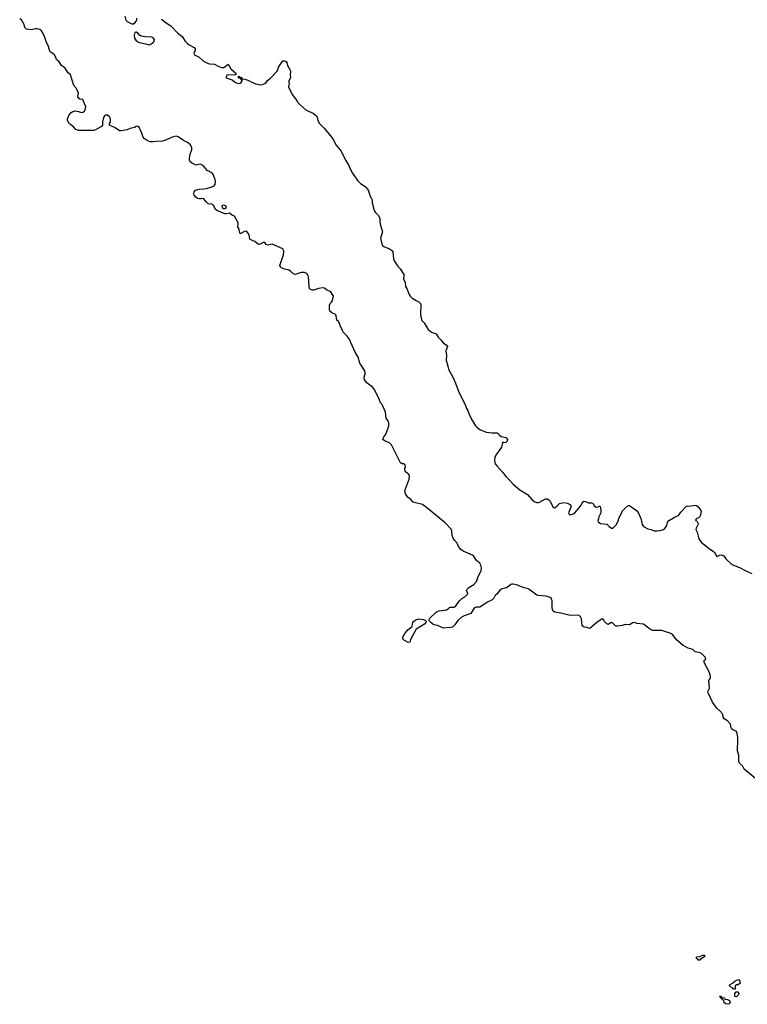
# Model space of a CAD drawing. Header units: inches. Extents: x 1861287 to 2052918, y 204622 to 437896.
# Tile 156 of 215: x 1941681 to 1951211, y 362529 to 375431. Entities that reach past the tile are written whole.
import ezdxf

# ---------------------------------------------------------------- set-up
doc = ezdxf.new("R2010")
doc.units = ezdxf.units.IN
doc.header["$MEASUREMENT"] = 0
for name, color, linetype in [('B9346', 7, 'Continuous'), ('B9347', 7, 'Continuous'), ('B9356', 7, 'Continuous')]:
    doc.layers.add(name, color=color, linetype=linetype)

msp = doc.modelspace()

# ---------------------------------------------------------------- linework, layer by layer
at = {"layer": 'B9346', "color": 5, "elevation": 180}
for points in [[(1950000, 367428), (1949970, 367429), (1949928, 367448), (1949850, 367510), (1949770, 367518), (1949730, 367532), (1949710, 367526), (1949670, 367503), (1949610, 367505), (1949570, 367492), (1949515, 367485), (1949490, 367486), (1949450, 367523), (1949431, 367531), (1949390, 367507), (1949370, 367513), (1949337, 367550), (1949330, 367566), (1949310, 367581), (1949268, 367550), (1949243, 367537), (1949150, 367454), (1949110, 367467), (1949073, 367473), (1949049, 367489), (1949041, 367581), (1949028, 367608), (1949010, 367622), (1948986, 367626), (1948890, 367623), (1948770, 367656), (1948690, 367668), (1948670, 367681), (1948661, 367701), (1948654, 367734), (1948655, 367815), (1948641, 367850), (1948630, 367861), (1948578, 367878), (1948470, 367885), (1948453, 367890), (1948350, 367970), (1948330, 367979), (1948290, 367987), (1948190, 368027), (1948145, 368035), (1948126, 368034), (1948112, 368028), (1948067, 367990), (1947990, 367970), (1947970, 367956), (1947933, 367907), (1947910, 367888), (1947890, 367850), (1947870, 367830), (1947810, 367799), (1947710, 367735), (1947690, 367732), (1947670, 367735), (1947650, 367730), (1947630, 367716), (1947590, 367650), (1947502, 367618), (1947464, 367596), (1947421, 367559), (1947380, 367500), (1947348, 367472), (1947330, 367465), (1947270, 367464), (1947230, 367456), (1947154, 367494), (1947110, 367502), (1947092, 367510), (1947068, 367530), (1947049, 367550), (1947044, 367564), (1947043, 367570), (1947051, 367590), (1947134, 367666), (1947176, 367684), (1947270, 367700), (1947291, 367709), (1947310, 367730), (1947325, 367735), (1947370, 367735), (1947390, 367743), (1947424, 367796), (1947443, 367817), (1947474, 367846), (1947513, 367870), (1947550, 367906), (1947552, 367912), (1947534, 367950), (1947541, 367970), (1947564, 367990), (1947630, 368030), (1947664, 368070), (1947686, 368134), (1947725, 368210), (1947729, 368250), (1947723, 368283), (1947709, 368309), (1947665, 368345), (1947624, 368404), (1947610, 368415), (1947490, 368465), (1947459, 368490), (1947429, 368529), (1947412, 368572), (1947375, 368610), (1947358, 368638), (1947344, 368670), (1947342, 368730), (1947335, 368750), (1947256, 368836), (1947010, 369039), (1946957, 369077), (1946850, 369103), (1946832, 369112), (1946805, 369145), (1946770, 369168), (1946739, 369210), (1946727, 369250), (1946730, 369270), (1946783, 369410), (1946785, 369450), (1946778, 369470), (1946729, 369510), (1946724, 369550), (1946733, 369570), (1946730, 369598), (1946710, 369609), (1946690, 369609), (1946670, 369624), (1946550, 369861), (1946526, 369886), (1946466, 369906), (1946439, 369930), (1946450, 369965), (1946475, 370000)], [(1947955, 370000), (1947962, 369990), (1947988, 369970), (1948050, 369954), (1948069, 369930), (1948066, 369910), (1948050, 369891), (1948027, 369887), (1948010, 369895), (1948005, 369890), (1947990, 369830), (1947917, 369723), (1947906, 369694), (1947900, 369650), (1947910, 369610), (1947930, 369583), (1948010, 369499), (1948050, 369444), (1948098, 369398), (1948144, 369344), (1948231, 369271), (1948331, 369211), (1948390, 369144), (1948419, 369119), (1948450, 369105), (1948470, 369105), (1948490, 369110), (1948569, 369151), (1948590, 369152), (1948610, 369141), (1948630, 369121), (1948670, 369041), (1948690, 369033), (1948721, 369059), (1948750, 369093), (1948810, 369104), (1948855, 369095), (1948894, 369074), (1948901, 369061), (1948904, 369050), (1948871, 368970), (1948878, 368950), (1948890, 368944), (1948930, 368955), (1948950, 368971), (1949006, 369030), (1949037, 369070), (1949052, 369108), (1949070, 369123), (1949090, 369118), (1949130, 369099), (1949170, 369100), (1949190, 369095), (1949210, 369056), (1949230, 369043), (1949254, 369046), (1949266, 369054), (1949270, 369062), (1949282, 369050), (1949291, 369010), (1949291, 368970), (1949265, 368915), (1949262, 368890), (1949252, 368870), (1949258, 368850), (1949290, 368828), (1949370, 368822), (1949402, 368790), (1949434, 368770), (1949450, 368767), (1949495, 368810), (1949514, 368850), (1949534, 368910), (1949581, 368999), (1949610, 369031), (1949650, 369065), (1949670, 369065), (1949758, 368998), (1949786, 368966), (1949816, 368896), (1949835, 368815), (1949850, 368792), (1949910, 368761), (1949950, 368751), (1949990, 368734), (1950000, 368733)]]:
    msp.add_lwpolyline(points, dxfattribs=at)
msp.add_lwpolyline([(1946770, 367269), (1946706, 367306), (1946697, 367330), (1946725, 367390), (1946750, 367420), (1946770, 367442), (1946822, 367478), (1946829, 367530), (1946843, 367550), (1946870, 367566), (1946910, 367579), (1946972, 367572), (1946998, 367558), (1947004, 367550), (1947000, 367530), (1946983, 367510), (1946874, 367446), (1946800, 367310), (1946790, 367275)], close=True, dxfattribs=at)
at = {"layer": 'B9347', "color": 5, "elevation": 180}
for points in [[(1943057, 375477), (1943070, 375425), (1943090, 375406), (1943150, 375376), (1943170, 375375), (1943190, 375388), (1943207, 375410), (1943215, 375430), (1943214, 375450)], [(1946475, 370000), (1946483, 370010), (1946517, 370110), (1946515, 370150), (1946510, 370166), (1946482, 370210), (1946473, 370290), (1946430, 370388), (1946409, 370409), (1946385, 370470), (1946323, 370590), (1946305, 370610), (1946230, 370671), (1946198, 370710), (1946192, 370750), (1946204, 370790), (1946205, 370810), (1946200, 370830), (1946137, 370930), (1946115, 371010), (1946075, 371075), (1945998, 371250), (1945970, 371284), (1945916, 371336), (1945904, 371370), (1945881, 371410), (1945870, 371453), (1945855, 371475), (1945835, 371495), (1945828, 371550), (1945822, 371562), (1945816, 371570), (1945770, 371591), (1945745, 371610), (1945737, 371637), (1945737, 371690), (1945748, 371712), (1945767, 371730), (1945779, 371750), (1945791, 371810), (1945780, 371830), (1945750, 371871), (1945706, 371886), (1945672, 371912), (1945650, 371919), (1945596, 371910), (1945534, 371886), (1945510, 371887), (1945490, 371896), (1945476, 371910), (1945471, 371930), (1945465, 372065), (1945453, 372093), (1945443, 372103), (1945410, 372117), (1945370, 372120), (1945290, 372091), (1945270, 372095), (1945230, 372136), (1945210, 372149), (1945150, 372160), (1945127, 372170), (1945097, 372190), (1945087, 372210), (1945135, 372350), (1945141, 372390), (1945137, 372410), (1945127, 372427), (1944990, 372489), (1944930, 372477), (1944910, 372485), (1944890, 372510), (1944870, 372511), (1944831, 372489), (1944807, 372487), (1944763, 372523), (1944699, 372550), (1944690, 372570), (1944692, 372590), (1944687, 372610), (1944670, 372639), (1944650, 372659), (1944624, 372656), (1944570, 372626), (1944557, 372677), (1944545, 372705), (1944538, 372710), (1944543, 372770), (1944496, 372856), (1944470, 372866), (1944430, 372895), (1944390, 372887), (1944370, 372888), (1944262, 372930), (1944241, 372950), (1944229, 372989), (1944220, 373000), (1944190, 373018), (1944170, 373015), (1944150, 373019), (1944124, 373044), (1944090, 373089), (1944058, 373082), (1944030, 373082), (1944010, 373090), (1943984, 373110), (1943968, 373130), (1943961, 373150), (1943965, 373175), (1943984, 373196), (1944030, 373212), (1944090, 373213), (1944130, 373218), (1944210, 373243), (1944227, 373253), (1944241, 373270), (1944246, 373310), (1944236, 373350), (1944212, 373412), (1944190, 373430), (1944135, 373455), (1944090, 373518), (1944050, 373536), (1944025, 373535), (1943994, 373526), (1943970, 373532), (1943930, 373554), (1943916, 373570), (1943906, 373590), (1943905, 373610), (1943916, 373670), (1943936, 373730), (1943936, 373750), (1943918, 373790), (1943881, 373821), (1943825, 373850), (1943756, 373896), (1943730, 373903), (1943690, 373898), (1943583, 373850), (1943550, 373840), (1943470, 373836), (1943429, 373829), (1943390, 373832), (1943350, 373847), (1943310, 373876), (1943300, 373890), (1943283, 373943), (1943259, 373990), (1943255, 374010), (1943238, 374030), (1943230, 374034), (1943209, 374031), (1943183, 374017), (1943130, 374005), (1943090, 373989), (1943010, 373973), (1942990, 373975), (1942930, 374013), (1942858, 374050), (1942859, 374070), (1942870, 374094), (1942872, 374132), (1942859, 374159), (1942830, 374181), (1942810, 374182), (1942802, 374178), (1942791, 374170), (1942779, 374150), (1942768, 374090), (1942767, 374050), (1942751, 374030), (1942674, 373986), (1942650, 373978), (1942450, 373977), (1942417, 373990), (1942388, 374028), (1942350, 374052), (1942330, 374072), (1942309, 374109), (1942309, 374130), (1942330, 374186), (1942350, 374209), (1942370, 374223), (1942410, 374235), (1942450, 374230), (1942490, 374215), (1942510, 374219), (1942529, 374231), (1942541, 374250), (1942546, 374290), (1942510, 374386), (1942470, 374389), (1942444, 374410), (1942444, 374430), (1942453, 374470), (1942424, 374530), (1942389, 374570), (1942348, 374708), (1942310, 374739), (1942277, 374797), (1942230, 374831), (1942198, 374878), (1942165, 374910), (1942149, 374950), (1942134, 374974), (1942082, 375010), (1942072, 375030), (1942060, 375080), (1942027, 375147), (1942006, 375210), (1941989, 375249), (1941965, 375285), (1941944, 375304), (1941912, 375312), (1941890, 375311), (1941830, 375298), (1941770, 375307), (1941747, 375330), (1941741, 375370), (1941707, 375430), (1941681, 375441)], [(1943537, 375437), (1943598, 375390), (1943662, 375350), (1943754, 375254), (1943809, 375210), (1943848, 375148), (1943878, 375118), (1943901, 375101), (1943966, 375066), (1943979, 375050), (1943981, 375030), (1943961, 374990), (1943972, 374970), (1944030, 374941), (1944089, 374889), (1944150, 374856), (1944170, 374851), (1944234, 374850), (1944281, 374821), (1944325, 374805), (1944356, 374804), (1944410, 374846), (1944448, 374788), (1944511, 374730), (1944514, 374710), (1944496, 374704), (1944410, 374709), (1944390, 374698), (1944386, 374670), (1944462, 374642), (1944510, 374607), (1944530, 374599), (1944550, 374595), (1944570, 374601), (1944582, 374610), (1944595, 374630), (1944596, 374636), (1944578, 374658), (1944548, 374670), (1944546, 374690), (1944550, 374692), (1944562, 374682), (1944592, 374670), (1944594, 374654), (1944629, 374651), (1944670, 374637), (1944770, 374590), (1944850, 374579), (1944870, 374584), (1944890, 374593), (1944910, 374610), (1944927, 374633), (1944960, 374660), (1945050, 374750), (1945062, 374770), (1945072, 374810), (1945129, 374890), (1945150, 374891), (1945170, 374881), (1945179, 374870), (1945191, 374830), (1945222, 374770), (1945228, 374750), (1945224, 374710), (1945226, 374670), (1945208, 374630), (1945206, 374610), (1945211, 374589), (1945204, 374550), (1945251, 374450), (1945310, 374371), (1945320, 374350), (1945350, 374318), (1945431, 374250), (1945530, 374203), (1945567, 374170), (1945577, 374150), (1945588, 374108), (1945610, 374070), (1945668, 374010), (1945770, 373887), (1945793, 373853), (1945827, 373787), (1945892, 373710), (1945947, 373590), (1945986, 373530), (1946005, 373485), (1946041, 373421), (1946104, 373324), (1946144, 373284), (1946206, 373246), (1946238, 373210), (1946249, 373190), (1946266, 373126), (1946290, 373090), (1946298, 373070), (1946298, 373030), (1946325, 372930), (1946337, 372910), (1946378, 372870), (1946400, 372830), (1946399, 372790), (1946404, 372750), (1946431, 372650), (1946409, 372570), (1946410, 372550), (1946430, 372477), (1946450, 372458), (1946525, 372430), (1946553, 372410), (1946560, 372400), (1946567, 372387), (1946579, 372299), (1946588, 372270), (1946630, 372207), (1946665, 372165), (1946711, 372091), (1946714, 372070), (1946709, 372030), (1946728, 371990), (1946733, 371933), (1946751, 371910), (1946783, 371830), (1946795, 371810), (1946823, 371783), (1946872, 371751), (1946910, 371736), (1946930, 371710), (1946934, 371690), (1946931, 371569), (1946938, 371518), (1946948, 371490), (1946977, 371457), (1947032, 371372), (1947076, 371336), (1947134, 371314), (1947161, 371270), (1947197, 371237), (1947230, 371193), (1947266, 371170), (1947286, 371150), (1947264, 371090), (1947272, 371030), (1947265, 370970), (1947290, 370890), (1947298, 370850), (1947359, 370739), (1947390, 370670), (1947435, 370550), (1947516, 370390), (1947535, 370335), (1947552, 370312), (1947573, 370250), (1947610, 370175), (1947653, 370110), (1947670, 370091), (1947710, 370059), (1947790, 370027), (1947870, 370016), (1947936, 370016), (1947950, 370008), (1947955, 370000)]]:
    msp.add_lwpolyline(points, dxfattribs=at)
for points in [[(1943210, 375269), (1943190, 375262), (1943179, 375230), (1943183, 375190), (1943202, 375162), (1943230, 375139), (1943250, 375131), (1943350, 375111), (1943370, 375101), (1943390, 375106), (1943429, 375130), (1943444, 375150), (1943445, 375170), (1943430, 375193), (1943410, 375203), (1943325, 375205), (1943274, 375214), (1943250, 375230), (1943230, 375255)], [(1944350, 373001), (1944328, 372992), (1944335, 372970), (1944350, 372959), (1944370, 372956), (1944389, 372970), (1944383, 372990), (1944370, 372998)]]:
    msp.add_lwpolyline(points, close=True, dxfattribs=at)
at = {"layer": 'B9356', "color": 5, "elevation": 180}
for points in [[(1950000, 368733), (1950030, 368731), (1950070, 368737), (1950108, 368750), (1950130, 368765), (1950157, 368803), (1950170, 368858), (1950265, 368915), (1950310, 368933), (1950342, 368978), (1950410, 369051), (1950430, 369061), (1950450, 369056), (1950530, 369070), (1950545, 369065), (1950568, 369048), (1950599, 369010), (1950607, 368987), (1950595, 368925), (1950570, 368902), (1950542, 368890), (1950532, 368870), (1950550, 368863), (1950566, 368830), (1950562, 368810), (1950541, 368770), (1950537, 368750), (1950554, 368714), (1950575, 368630), (1950610, 368582), (1950730, 368490), (1950779, 368459), (1950810, 368395), (1950847, 368413), (1950870, 368419), (1950905, 368405), (1950930, 368367), (1951010, 368294), (1951110, 368251), (1951190, 368207), (1951270, 368175)], [(1951322, 365482), (1951170, 365609), (1951150, 365655), (1951110, 365688), (1951099, 365710), (1951099, 365790), (1951084, 365850), (1951082, 365910), (1951088, 365932), (1951088, 366030), (1951075, 366095), (1951066, 366110), (1951030, 366121), (1951010, 366135), (1951001, 366150), (1950990, 366198), (1950950, 366242), (1950909, 366270), (1950897, 366290), (1950889, 366330), (1950850, 366375), (1950810, 366409), (1950755, 366490), (1950699, 366610), (1950695, 366630), (1950715, 366670), (1950708, 366770), (1950722, 366790), (1950728, 366810), (1950727, 366827), (1950710, 366886), (1950648, 367010), (1950648, 367032), (1950666, 367050), (1950658, 367078), (1950610, 367128), (1950580, 367140), (1950550, 367142), (1950528, 367148), (1950497, 367177), (1950437, 367197), (1950371, 367231), (1950284, 367304), (1950235, 367370), (1950209, 367390), (1950090, 367426), (1950000, 367428)]]:
    msp.add_lwpolyline(points, dxfattribs=at)
for points in [[(1950570, 363106), (1950562, 363122), (1950546, 363130), (1950547, 363153), (1950590, 363154), (1950630, 363172), (1950651, 363171), (1950651, 363149), (1950598, 363122), (1950590, 363108)], [(1951030, 362726), (1951022, 362742), (1950990, 362758), (1950978, 362770), (1950980, 362780), (1950986, 362790), (1951015, 362805), (1951050, 362836), (1951094, 362854), (1951114, 362834), (1951116, 362804), (1951090, 362786), (1951070, 362786), (1951054, 362770), (1951054, 362730), (1951050, 362726)], [(1951070, 362628), (1951046, 362630), (1951046, 362670), (1951067, 362693), (1951090, 362694), (1951102, 362670), (1951092, 362650)], [(1950970, 362529), (1950930, 362535), (1950908, 362550), (1950902, 362582), (1950890, 362586), (1950882, 362602), (1950866, 362610), (1950862, 362622), (1950848, 362630), (1950850, 362634), (1950870, 362634), (1950878, 362618), (1950912, 362612), (1950918, 362598), (1950952, 362592), (1950978, 362578), (1950985, 362550)]]:
    msp.add_lwpolyline(points, close=True, dxfattribs=at)

doc.saveas('drawing.dxf')
